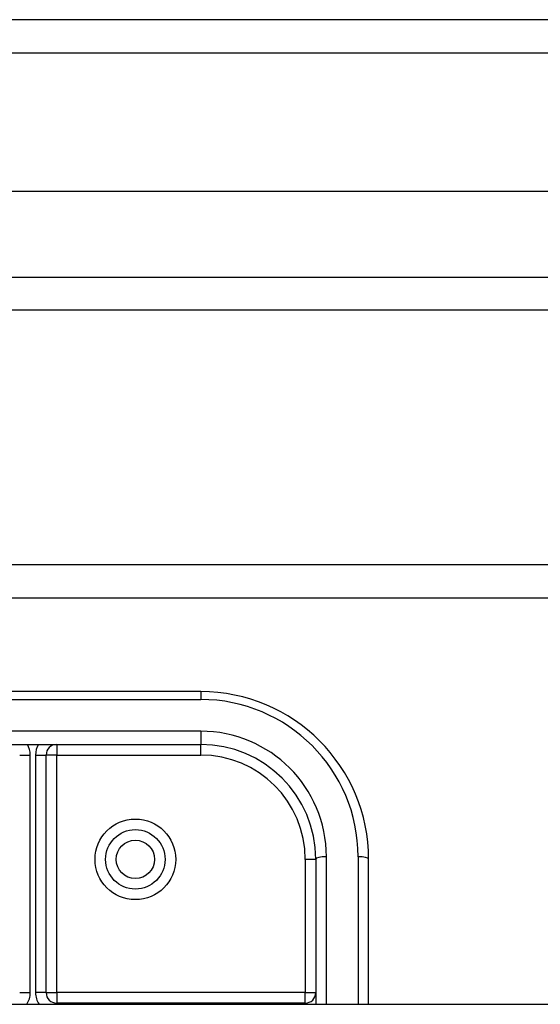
# Model space of a CAD drawing. Header units: inches. Extents: x 56.1 to 140.1, y 37.7 to 64.
# Tile 76 of 102: x 107 to 108.6, y 59.9 to 62.9. Entities that reach past the tile are written whole.
import ezdxf

# ---------------------------------------------------------------- set-up
doc = ezdxf.new("R2010")
doc.units = ezdxf.units.IN
doc.header["$MEASUREMENT"] = 0
doc.layers.add('Visible Edges(ANSI)', color=7, linetype='Continuous', lineweight=25)
doc.layers.add('Visible Tangent Edges(ANSI)', color=7, linetype='Continuous', lineweight=25)

msp = doc.modelspace()

# ---------------------------------------------------------------- linework, layer by layer
at = {"layer": 'Visible Edges(ANSI)'}
for p, q in [((139.9638, 62.8679), (98.1618, 62.8679)), ((139.3541, 62.356), (98.7715, 62.356)), ((139.1657, 62.0017), (98.9599, 62.0017)), ((133.9378, 61.2429), (105.6878, 61.2429)), ((107.5628, 60.8649), (106.5628, 60.8649)), ((106.5628, 60.7074), (107.5628, 60.7074)), ((107.1022, 59.9678), (107.1022, 60.6759)), ((107.9053, 60.3649), (107.9053, 59.9328)), ((108.0628, 59.9328), (108.0628, 60.3649)), ((107.8738, 59.9363), (107.1337, 59.9363)), ((98.9289, 59.9328), (138.5628, 59.9328))]:
    msp.add_line(p, q, dxfattribs=at)
msp.add_circle((107.3679, 60.3649), 0.0886, dxfattribs=at)
for centre, radius, start, end in [((107.5628, 60.3649), 0.5, 0, 90), ((107.1337, 60.6759), 0.0315, 90, 180), ((107.5628, 60.3649), 0.3425, 0, 90), ((107.1337, 59.9678), 0.0315, 180, 270), ((107.8738, 59.9678), 0.0315, 270, 0)]:
    msp.add_arc(centre, radius, start, end, dxfattribs=at)
at = {"layer": 'Visible Tangent Edges(ANSI)'}
for p, q in [((98.1618, 62.7689), (139.9638, 62.7689)), ((98.8299, 62.1007), (139.2957, 62.1007)), ((133.9378, 61.1439), (105.6878, 61.1439)), ((107.5628, 60.8649), (107.5628, 60.8414)), ((106.5628, 60.8414), (107.5628, 60.8414)), ((107.5628, 60.7469), (106.5628, 60.7469)), ((107.5628, 60.7469), (107.5628, 60.7074)), ((107.1337, 60.7074), (107.1337, 60.6759)), ((107.5628, 60.6759), (107.5628, 60.7074)), ((107.0234, 60.6759), (107.0549, 60.6759)), ((107.0549, 59.9678), (107.0549, 60.6759)), ((107.0707, 60.6759), (107.0707, 59.9678)), ((107.0707, 60.6759), (107.1022, 60.6759)), ((107.1337, 60.6759), (107.1022, 60.6759)), ((107.1337, 60.6759), (107.5628, 60.6759)), ((107.1337, 59.9678), (107.1337, 60.6759)), ((107.8738, 60.3649), (107.8738, 59.9678)), ((107.9053, 60.3649), (107.8738, 60.3649)), ((107.9368, 59.9328), (107.9368, 60.3729)), ((108.0313, 60.3729), (108.0313, 59.9328)), ((107.0234, 59.9678), (107.0549, 59.9678)), ((107.1022, 59.9678), (107.0707, 59.9678)), ((107.1022, 59.9678), (107.1337, 59.9678)), ((107.8738, 59.9678), (107.1337, 59.9678)), ((107.1337, 59.9678), (107.1337, 59.9363)), ((107.8738, 59.9678), (107.9053, 59.9678)), ((107.8738, 59.9363), (107.8738, 59.9678)), ((107.1337, 59.9363), (107.1337, 59.9328)), ((107.8738, 59.9363), (107.8738, 59.9328))]:
    msp.add_line(p, q, dxfattribs=at)
for radius in [0.1201, 0.0571]:
    msp.add_circle((107.3679, 60.3649), radius, dxfattribs=at)
for centre, radius, start, end in [((107.5628, 60.3729), 0.4685, 0, 90), ((107.5628, 60.3729), 0.374, 0, 90), ((106.9919, 60.6759), 0.063, 0, 30), ((107.1337, 60.6759), 0.063, 150, 180), ((107.5628, 60.3649), 0.311, 0, 90), ((106.9919, 59.9678), 0.063, 326.3141, 0), ((107.1337, 59.9678), 0.063, 180, 213.6859)]:
    msp.add_arc(centre, radius, start, end, dxfattribs=at)
for centre, major_axis, start_param, end_param in [((107.9368, 60.3649), (-0.0315, 0), 4.712389, 6.283185), ((108.0313, 60.3649), (0.0315, 0), 0, 1.570796)]:
    msp.add_ellipse(centre, major_axis=major_axis, ratio=0.254784, start_param=start_param, end_param=end_param, dxfattribs=at)

doc.saveas('drawing.dxf')
